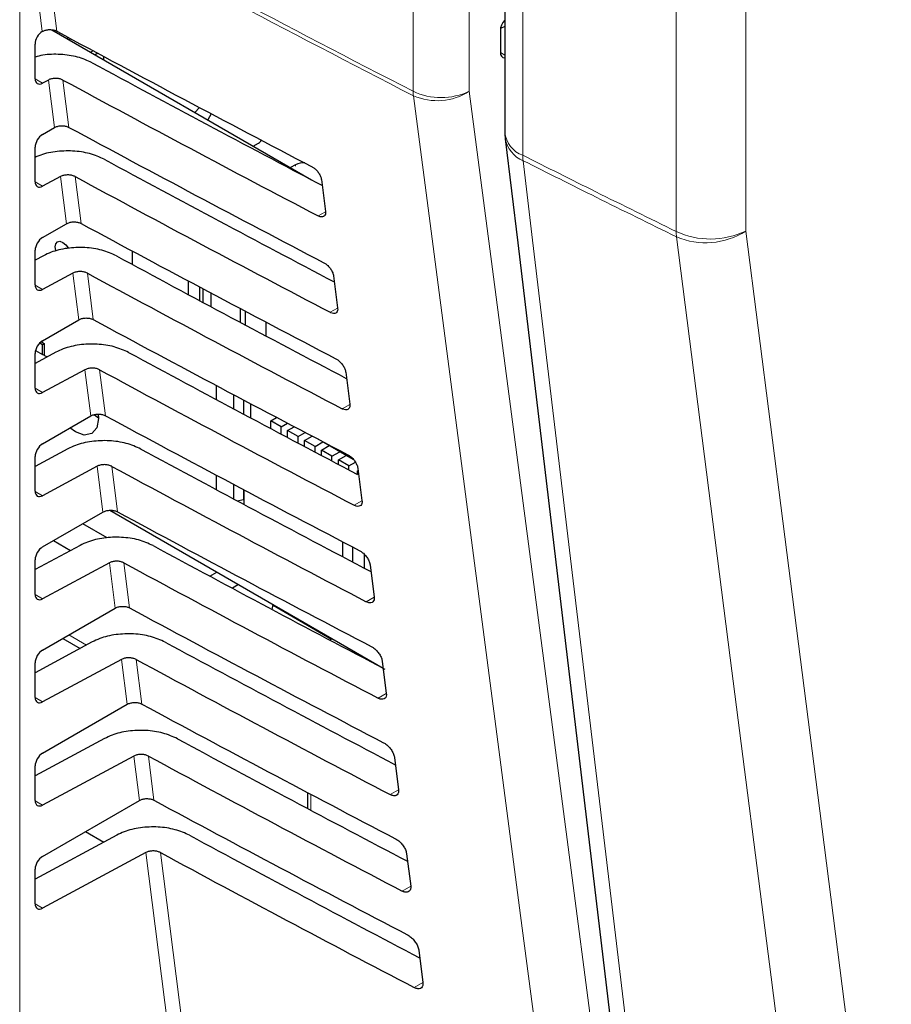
# Paper-space layout 'Blatt2' of a CAD drawing. Header units: millimetres. Extents: x 5 to 418, y 2 to 292.
# Tile 34 of 87: x 151.52 to 159.8, y 147.17 to 156.52. Entities that reach past the tile are written whole.
import ezdxf

# ---------------------------------------------------------------- set-up
doc = ezdxf.new("R2010")
doc.units = ezdxf.units.MM

psp = doc.layouts.new('Blatt2')

# ---------------------------------------------------------------- linework, layer by layer
at = {"color": 7, "linetype": 'Continuous', "lineweight": 18}
for p, q in [((151.5189, 159.7864), (151.5189, 146.1226)), ((155.2587, 155.8436), (155.2587, 157.7816)), ((155.7926, 157.7823), (155.7926, 155.8444)), ((151.7335, 156.4125), (151.5755, 157.6625)), ((157.7587, 154.5114), (157.7587, 156.9714)), ((158.4195, 156.9756), (158.4195, 154.5157)), ((156.3009, 156.9391), (156.3009, 155.236)), ((156.0875, 156.2125), (156.1308, 156.1875)), ((151.6654, 155.9621), (151.736, 155.9213)), ((151.8489, 155.4993), (151.7918, 155.9512)), ((151.9304, 155.9509), (151.9872, 155.5015)), ((154.1419, 155.132), (154.1419, 155.1467)), ((151.9642, 154.586), (151.9077, 155.0337)), ((152.0463, 155.0333), (152.1025, 154.5883)), ((151.6654, 154.9822), (151.736, 154.9414)), ((154.425, 154.699), (154.3556, 154.6604)), ((152.0796, 153.6728), (152.0236, 154.1162)), ((152.1622, 154.1158), (152.2179, 153.6751)), ((151.6654, 154.0024), (151.736, 153.9616)), ((154.5408, 153.7837), (154.4695, 153.744)), ((152.195, 152.7595), (152.1395, 153.1987)), ((152.2781, 153.1983), (152.3333, 152.7618)), ((151.6654, 153.0225), (151.736, 152.9817)), ((154.6565, 152.8683), (154.5835, 152.8276)), ((152.3104, 151.8463), (152.2554, 152.2811)), ((152.3941, 152.2808), (152.4487, 151.8486)), ((151.6654, 152.0427), (151.736, 152.0019)), ((154.7723, 151.953), (154.6974, 151.9112)), ((152.4257, 150.9331), (152.3713, 151.3636)), ((152.51, 151.3633), (152.564, 150.9353)), ((151.6654, 151.0628), (151.736, 151.022)), ((154.888, 151.0376), (154.8114, 150.9949)), ((151.9873, 150.68), (152.1553, 150.583)), ((152.5411, 150.0198), (152.4873, 150.4461)), ((152.6259, 150.4457), (152.6794, 150.0221)), ((151.6654, 150.083), (151.736, 150.0422)), ((155.0038, 150.1222), (154.9253, 150.0785)), ((152.6565, 149.1066), (152.6032, 149.5286)), ((152.7418, 149.5282), (152.7948, 149.1089)), ((155.1196, 149.2069), (155.0393, 149.1621)), ((154.2853, 149.1655), (154.2853, 149.0139)), ((151.6654, 149.1031), (151.736, 149.0623)), ((152.9372, 146.8852), (152.7191, 148.611)), ((152.8577, 148.6107), (153.0743, 146.8963)), ((155.2353, 148.2915), (155.1532, 148.2458)), ((151.6654, 148.1233), (151.736, 148.0825)), ((155.3511, 147.3762), (155.2671, 147.3294))]:
    psp.add_line(p, q, dxfattribs=at)
at = {"color": 7, "linetype": 'Continuous', "lineweight": 25}
for p, q in [((156.1308, 157.5643), (156.1308, 155.4529)), ((151.7335, 156.4125), (151.7361, 156.414)), ((151.8236, 156.4285), (154.2921, 155.0035)), ((156.0875, 156.4237), (156.0875, 156.214)), ((156.1308, 156.4607), (156.0888, 156.4397)), ((151.975, 156.3591), (151.975, 156.3411)), ((152.0061, 156.3424), (151.9894, 156.3328)), ((151.6653, 155.9635), (151.6653, 156.2929)), ((152.2183, 156.2282), (152.1945, 156.2144)), ((152.2623, 156.2046), (152.2369, 156.1899)), ((152.3144, 156.1766), (152.3144, 156.1451)), ((151.7918, 155.9512), (151.736, 155.9213)), ((153.2273, 155.69), (153.1843, 155.643)), ((153.339, 155.6309), (153.306, 155.5727)), ((151.736, 155.4341), (151.8489, 155.4993)), ((151.6653, 154.9836), (151.6653, 155.3131)), ((153.7394, 155.3226), (153.7884, 155.3508)), ((154.1419, 155.1467), (154.0929, 155.1185)), ((151.9077, 155.0337), (151.736, 154.9414)), ((154.3863, 155.0056), (154.4249, 154.7005)), ((151.736, 154.4543), (151.9642, 154.586)), ((151.6653, 154.0038), (151.6653, 154.3332)), ((151.7457, 154.2822), (151.6653, 154.239)), ((152.5881, 154.3271), (152.5881, 154.1998)), ((152.0236, 154.1162), (151.736, 153.9616)), ((154.5021, 154.0903), (154.5407, 153.7852)), ((153.1226, 153.9124), (153.1226, 154.0417)), ((153.2266, 153.9864), (153.2266, 153.8567)), ((153.262, 153.8378), (153.262, 153.9676)), ((153.3348, 153.929), (153.3348, 153.7989)), ((153.6191, 153.6473), (153.6191, 153.7785)), ((153.6615, 153.7561), (153.6615, 153.6247)), ((151.736, 153.4744), (152.0796, 153.6728)), ((153.8595, 153.6517), (153.8595, 153.5195)), ((151.7096, 153.4534), (151.7349, 153.4389)), ((151.7236, 153.4661), (151.7528, 153.4492)), ((151.7349, 153.4389), (151.7528, 153.4492)), ((151.7349, 153.3445), (151.7349, 153.4389)), ((151.7528, 153.4492), (151.7528, 153.3341)), ((151.8617, 153.3647), (151.6653, 153.2591)), ((151.6653, 153.0239), (151.6653, 153.3534)), ((151.6693, 153.3823), (151.7349, 153.3445)), ((151.7779, 153.3196), (151.7349, 153.3445)), ((152.1395, 153.1987), (151.736, 152.9817)), ((154.6178, 153.175), (154.6564, 152.8699)), ((153.3853, 153.0502), (153.3853, 152.9164)), ((153.5558, 152.8253), (153.5558, 152.9598)), ((153.6473, 152.9114), (153.6473, 152.7765)), ((153.7114, 152.8775), (153.7114, 152.7424)), ((152.2309, 152.769), (152.2683, 152.7422)), ((151.736, 152.4946), (152.195, 152.7595)), ((153.9047, 152.7139), (153.9605, 152.7461)), ((154.0037, 152.6568), (153.9047, 152.7139)), ((153.9047, 152.6396), (153.9047, 152.7139)), ((154.0037, 152.6568), (154.064, 152.6916)), ((154.0037, 152.5871), (154.0037, 152.6568)), ((154.066, 152.6209), (154.1292, 152.6573)), ((154.1649, 152.5637), (154.066, 152.6209)), ((154.066, 152.5541), (154.066, 152.6209)), ((154.1649, 152.5637), (154.2328, 152.6029)), ((154.1649, 152.5017), (154.1649, 152.5637)), ((154.2272, 152.5278), (154.2981, 152.5687)), ((154.3262, 152.4706), (154.2272, 152.5278)), ((154.2272, 152.4688), (154.2272, 152.5278)), ((154.3262, 152.4706), (154.3997, 152.5131)), ((154.3997, 152.5131), (154.3556, 152.5385)), ((154.3997, 152.5131), (154.3997, 152.5155)), ((154.4101, 152.51), (154.6873, 152.35)), ((154.4619, 152.4772), (154.4619, 152.4801)), ((151.9776, 152.4471), (151.6653, 152.2793)), ((154.3262, 152.4165), (154.3262, 152.4706)), ((154.3884, 152.4347), (154.4619, 152.4772)), ((154.4874, 152.3776), (154.3884, 152.4347)), ((154.3884, 152.3836), (154.3884, 152.4347)), ((154.5609, 152.42), (154.4619, 152.4772)), ((154.4874, 152.3776), (154.5609, 152.42)), ((154.5609, 152.42), (154.5609, 152.4229)), ((154.6232, 152.3841), (154.6232, 152.387)), ((151.6653, 152.0441), (151.6653, 152.3735)), ((154.4874, 152.3314), (154.4874, 152.3776)), ((154.5496, 152.3416), (154.6232, 152.3841)), ((154.6486, 152.2845), (154.5496, 152.3416)), ((154.5496, 152.2987), (154.5496, 152.3416)), ((154.6921, 152.3443), (154.6232, 152.3841)), ((154.6486, 152.2845), (154.7097, 152.3198)), ((152.2554, 152.2811), (151.736, 152.0019)), ((154.6486, 152.2466), (154.6486, 152.2845)), ((154.7306, 152.2371), (154.7361, 152.2403)), ((154.7306, 152.2035), (154.7306, 152.2371)), ((154.7336, 152.2597), (154.7722, 151.9546)), ((153.3853, 152.1983), (153.3853, 152.0609)), ((153.5558, 151.9697), (153.5558, 152.1078)), ((153.6473, 152.0593), (153.6473, 151.9672)), ((153.6509, 152.0574), (153.6509, 151.9189)), ((153.5868, 151.9532), (153.6473, 151.9672)), ((153.6459, 151.9668), (153.6509, 151.964)), ((153.6473, 151.9672), (153.6509, 151.9709)), ((151.736, 151.5147), (152.3104, 151.8463)), ((152.3762, 151.8632), (154.9734, 150.3639)), ((152.3506, 151.6005), (152.1176, 151.735)), ((151.8397, 151.5746), (152.0024, 151.4807)), ((154.5913, 151.4203), (154.5913, 151.5624)), ((152.0935, 151.5296), (151.6653, 151.2994)), ((154.6868, 151.3701), (154.6868, 151.5126)), ((151.6653, 151.0643), (151.6653, 151.3937)), ((152.3713, 151.3636), (151.736, 151.022)), ((154.7929, 151.4477), (154.7929, 151.3143)), ((153.3271, 151.2367), (153.3919, 151.2768)), ((154.8494, 151.3444), (154.888, 151.0393)), ((153.5987, 151.1575), (153.5413, 151.122)), ((151.736, 150.5349), (152.4257, 150.9331)), ((153.9181, 150.9208), (153.9284, 150.9671)), ((153.9269, 150.9604), (154.4828, 150.6395)), ((152.2094, 150.6121), (151.6653, 150.3196)), ((151.9287, 150.6461), (152.0946, 150.5504)), ((154.4894, 150.6433), (154.4664, 150.63)), ((152.4873, 150.4461), (151.736, 150.0422)), ((154.9651, 150.429), (155.0037, 150.1239)), ((151.6653, 150.0844), (151.6653, 150.4138)), ((151.736, 149.555), (152.5411, 150.0198)), ((152.3253, 149.6946), (151.6653, 149.3397)), ((152.6032, 149.5286), (151.736, 149.0623)), ((155.0809, 149.5137), (155.1195, 149.2086)), ((151.6653, 149.1046), (151.6653, 149.434)), ((154.2561, 149.1809), (154.2561, 149.0294)), ((151.736, 148.5752), (152.6565, 149.1066)), ((152.4413, 148.7771), (151.6653, 148.3599)), ((152.1458, 148.8118), (152.3194, 148.7116)), ((152.7191, 148.611), (151.736, 148.0825)), ((155.1967, 148.5984), (155.2353, 148.2933)), ((151.6653, 148.1247), (151.6653, 148.4541)), ((155.3124, 147.6831), (155.351, 147.378))]:
    psp.add_line(p, q, dxfattribs=at)
at = {"color": 7, "linetype": 'Continuous', "lineweight": 18, "flags": 128}
for points in [[(151.7128, 157.6736), (151.7319, 157.5224), (151.8083, 156.9175), (151.8718, 156.4148)], [(156.6772, 144.9814), (156.5979, 145.5876), (156.2805, 148.0123), (155.2611, 155.8018)], [(155.7926, 155.8444), (156.5008, 150.4323), (157.2084, 145.0241)], [(156.3039, 155.1848), (156.394, 154.429), (156.7545, 151.406), (157.115, 148.383), (157.5898, 144.4019)], [(159.146, 143.6304), (159.049, 144.3895), (158.6609, 147.426), (158.2727, 150.4625), (157.7617, 154.4603)], [(158.4195, 154.5157), (158.7715, 151.7611), (159.1236, 149.0065), (159.8037, 143.6859)]]:
    psp.add_lwpolyline(points, dxfattribs=at)
at = {"color": 7, "linetype": 'Continuous', "lineweight": 25, "flags": 128}
for points in [[(156.1343, 155.3936), (156.2523, 154.4044), (157.4203, 144.6108)], [(151.8648, 154.3259), (151.8627, 154.3325), (151.8572, 154.3674), (151.8627, 154.396), (151.8783, 154.414), (151.9016, 154.4185), (151.9291, 154.4089), (151.9566, 154.3867), (151.9799, 154.3553), (151.9814, 154.3526)], [(152.2656, 152.7755), (152.2684, 152.7338), (152.2517, 152.6466), (152.2042, 152.5919), (152.1331, 152.5781), (152.0493, 152.6073), (151.9967, 152.645)]]:
    psp.add_lwpolyline(points, dxfattribs=at)
at = {"color": 7, "linetype": 'Continuous', "lineweight": 18}
for centre, radius, start, end in [((247.4593, 334.9295), 201.4267, 241.61753, 242.758763), ((247.4601, 334.8847), 201.4233, 241.617584, 242.758763), ((155.5249, 156.4088), 0.6247, 244.78001, 295.37506), ((155.6177, 155.8429), 0.359, 179.87846, 186.56318), ((155.4872, 156.3185), 0.564, 246.35853, 302.7876), ((156.3834, 155.4758), 0.2537, 185.22308, 251.01883), ((156.4105, 155.4446), 0.2809, 190.4541, 247.6866), ((156.7554, 155.2368), 0.4545, 180.10756, 186.57442), ((158.0845, 155.2231), 0.7827, 245.40038, 295.33562), ((158.218, 154.5126), 0.4593, 180.14348, 186.53851), ((158.0379, 155.1129), 0.7087, 247.05573, 302.57211)]:
    psp.add_arc(centre, radius, start, end, dxfattribs=at)
at = {"color": 7, "linetype": 'Continuous', "lineweight": 25}
for centre, radius, start, end in [((153.7618, 155.403), 0.0585, 296.99819, 336.59811), ((156.6308, 155.4529), 0.5, 180, 186.801), ((154.2115, 155.0141), 0.1498, 83.09313, 117.69321)]:
    psp.add_arc(centre, radius, start, end, dxfattribs=at)
for centre, major_axis, ratio, start_param, end_param in [((156.1619, 156.4624), (0.0541, 0.0842), 0.606761, 1.252275, 2.385183), ((151.7373, 156.333), (0.0513, 0.0858), 0.587369, 0.847258, 2.36515), ((288.7173, 243.6591), (200.2346, 3.0812), 0.587275, 3.950946, 3.967413), ((156.1619, 156.2526), (0.0541, 0.0842), 0.606761, 2.385183, 3.516737), ((288.0582, 237.0916), (198.8183, -2.9535), 0.567125, 3.968584, 3.983526), ((151.7373, 156.0036), (0.0513, 0.0858), 0.587369, 2.36515, 3.918493), ((288.0575, 237.0912), (199.2219, -2.9595), 0.567125, 3.968582, 3.985126), ((288.717, 242.6791), (200.0741, 3.0787), 0.587275, 3.950986, 3.967453), ((151.7373, 155.3532), (0.0513, 0.0858), 0.587369, 0.811807, 2.36515), ((288.0585, 236.1119), (198.6578, -2.9511), 0.567125, 3.968625, 3.983579), ((288.0578, 236.1115), (199.0613, -2.9571), 0.567125, 3.968623, 3.985166), ((151.7373, 155.0238), (0.0513, 0.0858), 0.587369, 2.36515, 3.918493), ((288.7167, 241.6991), (199.9135, 3.0762), 0.587275, 3.951027, 3.967493), ((151.7373, 154.3733), (0.0513, 0.0858), 0.587369, 0.811807, 2.36515), ((288.0587, 235.1322), (198.4972, -2.9487), 0.567125, 3.968666, 3.983632), ((288.0581, 235.1318), (198.9008, -2.9547), 0.567125, 3.968664, 3.985207), ((151.7373, 154.0439), (0.0513, 0.0858), 0.587369, 2.36515, 3.918493), ((288.7165, 240.7191), (199.753, 3.0738), 0.587275, 3.951067, 3.967532), ((151.7373, 153.3935), (0.0513, 0.0858), 0.587369, 0.811807, 2.36515), ((288.059, 234.1525), (198.3367, -2.9464), 0.567125, 3.968707, 3.983625), ((288.0583, 234.1521), (198.7402, -2.9524), 0.567125, 3.968705, 3.985247), ((151.7373, 153.0641), (0.0513, 0.0858), 0.587369, 2.36515, 3.918493), ((288.7162, 239.7391), (199.5924, 3.0713), 0.587275, 3.951108, 3.967572), ((151.7373, 152.4136), (0.0513, 0.0858), 0.587369, 0.811807, 2.36515), ((288.0593, 233.1728), (198.1761, -2.944), 0.567125, 3.968748, 3.983739), ((288.0586, 233.1724), (198.5797, -2.95), 0.567125, 3.968746, 3.985287), ((151.7373, 152.0842), (0.0513, 0.0858), 0.587369, 2.36515, 3.918493), ((288.7159, 238.7591), (199.4318, 3.0688), 0.587275, 3.951149, 3.967612), ((151.7373, 151.4338), (0.0513, 0.0858), 0.587369, 0.811807, 2.36515), ((288.0595, 232.1931), (198.0156, -2.9416), 0.567125, 3.968789, 3.983923), ((288.0589, 232.1927), (198.4191, -2.9476), 0.567125, 3.968787, 3.985327), ((151.7373, 151.1044), (0.0513, 0.0858), 0.587369, 2.36515, 3.918493), ((288.7157, 237.7791), (199.2713, 3.0663), 0.587275, 3.951189, 3.967652), ((288.0598, 231.2134), (197.855, -2.9392), 0.567125, 3.96883, 3.983847), ((151.7373, 150.454), (0.0513, 0.0858), 0.587369, 0.811807, 2.36515), ((288.0591, 231.213), (198.2585, -2.9452), 0.567125, 3.968828, 3.985368), ((151.7373, 150.1245), (0.0513, 0.0858), 0.587369, 2.36515, 3.918493), ((288.7154, 236.7991), (199.1107, 3.0639), 0.587275, 3.95123, 3.967692), ((288.0601, 230.2337), (197.6944, -2.9368), 0.567125, 3.968872, 3.983901), ((151.7373, 149.4741), (0.0513, 0.0858), 0.587369, 0.811807, 2.36515), ((288.0594, 230.2333), (198.098, -2.9428), 0.567125, 3.96887, 3.985408), ((151.7373, 149.1447), (0.0513, 0.0858), 0.587369, 2.36515, 3.918493), ((288.7151, 235.8191), (198.9502, 3.0614), 0.587275, 3.951271, 3.967733), ((288.0603, 229.254), (197.5339, -2.9344), 0.567125, 3.968913, 3.983955), ((151.7373, 148.4943), (0.0513, 0.0858), 0.587369, 0.811807, 2.36515), ((288.0597, 229.2536), (197.9374, -2.9404), 0.567125, 3.968911, 3.985449), ((151.7373, 148.1648), (0.0513, 0.0858), 0.587369, 2.36515, 3.918493)]:
    psp.add_ellipse(centre, major_axis=major_axis, ratio=ratio, start_param=start_param, end_param=end_param, dxfattribs=at)
for points, knots in [([(151.7361, 156.414), (151.7442, 156.4177), (151.7615, 156.4255), (151.7942, 156.4306), (151.8284, 156.4294), (151.8548, 156.4231), (151.8676, 156.4168), (151.8718, 156.4148)], [0, 0, 0, 0, 0.205259, 0.434181, 0.662401, 0.889163, 1, 1, 1, 1]), ([(152.2071, 156.1154), (152.1625, 156.1353), (152.0734, 156.175), (151.9072, 156.1976), (151.7642, 156.1961), (151.6897, 156.1755), (151.6653, 156.1687)], [0, 0, 0, 0, 0.286209, 0.572359, 0.860126, 1, 1, 1, 1]), ([(151.9304, 155.9509), (151.9215, 155.9548), (151.9037, 155.9627), (151.8702, 155.9675), (151.8364, 155.9662), (151.8095, 155.9598), (151.7964, 155.9534), (151.7918, 155.9512)], [0, 0, 0, 0, 0.2187771, 0.43751, 0.6574786, 0.8798632, 1, 1, 1, 1]), ([(151.8489, 155.4993), (151.8578, 155.5035), (151.8757, 155.512), (151.9096, 155.5174), (151.9438, 155.5162), (151.9702, 155.5098), (151.983, 155.5036), (151.9872, 155.5015)], [0, 0, 0, 0, 0.2236181, 0.4472597, 0.6702154, 0.8917458, 1, 1, 1, 1]), ([(152.323, 155.1979), (152.2785, 155.2177), (152.1895, 155.2573), (152.0221, 155.2812), (151.8534, 155.2741), (151.7319, 155.2468), (151.677, 155.2211), (151.6653, 155.2156)], [0, 0, 0, 0, 0.2327271, 0.4654071, 0.6994018, 0.9359667, 1, 1, 1, 1]), ([(154.2975, 155.1273), (154.3009, 155.1254), (154.3131, 155.1186), (154.3342, 155.1014), (154.3579, 155.074), (154.376, 155.0433), (154.3841, 155.02), (154.3859, 155.0082), (154.3863, 155.0056)], [0, 0, 0, 0, 0.081253, 0.29343, 0.506901, 0.72249, 0.939689, 1, 1, 1, 1]), ([(152.0463, 155.0333), (152.0374, 155.0373), (152.0196, 155.0452), (151.9862, 155.05), (151.9523, 155.0486), (151.9255, 155.0423), (151.9123, 155.0359), (151.9077, 155.0337)], [0, 0, 0, 0, 0.218783, 0.437522, 0.657497, 0.879887, 1, 1, 1, 1]), ([(154.4249, 154.7005), (154.4252, 154.6969), (154.4263, 154.6844), (154.4223, 154.6664), (154.4088, 154.6525), (154.3882, 154.6488), (154.3691, 154.6537), (154.3579, 154.6592), (154.3556, 154.6604)], [0, 0, 0, 0, 0.0857051, 0.3026079, 0.518156, 0.7315729, 0.9434386, 1, 1, 1, 1]), ([(151.9642, 154.586), (151.9732, 154.5903), (151.9911, 154.5988), (152.025, 154.6041), (152.0592, 154.603), (152.0856, 154.5966), (152.0983, 154.5903), (152.1025, 154.5883)], [0, 0, 0, 0, 0.223624, 0.447272, 0.670233, 0.891769, 1, 1, 1, 1]), ([(152.4389, 154.2804), (152.3944, 154.3002), (152.3054, 154.3398), (152.1381, 154.3636), (151.9689, 154.3569), (151.8346, 154.325), (151.7688, 154.2933), (151.7457, 154.2822)], [0, 0, 0, 0, 0.218789, 0.437534, 0.657515, 0.879913, 1, 1, 1, 1]), ([(154.4109, 154.2152), (154.4145, 154.2132), (154.4272, 154.2061), (154.4491, 154.1882), (154.4733, 154.16), (154.4917, 154.1285), (154.4999, 154.1048), (154.5017, 154.0928), (154.5021, 154.0903)], [0, 0, 0, 0, 0.084719, 0.296921, 0.510428, 0.726053, 0.943271, 1, 1, 1, 1]), ([(152.1622, 154.1158), (152.1533, 154.1198), (152.1355, 154.1277), (152.1021, 154.1325), (152.0682, 154.1311), (152.0414, 154.1247), (152.0282, 154.1184), (152.0236, 154.1162)], [0, 0, 0, 0, 0.218789, 0.437534, 0.657514, 0.879911, 1, 1, 1, 1]), ([(154.5407, 153.7852), (154.541, 153.7814), (154.5421, 153.7684), (154.5378, 153.7499), (154.5239, 153.7358), (154.5026, 153.7321), (154.4831, 153.7372), (154.4718, 153.7429), (154.4695, 153.744)], [0, 0, 0, 0, 0.089099, 0.305978, 0.521493, 0.734878, 0.946728, 1, 1, 1, 1]), ([(152.0796, 153.6728), (152.0886, 153.677), (152.1065, 153.6856), (152.1404, 153.6909), (152.1745, 153.6897), (152.2009, 153.6833), (152.2137, 153.6771), (152.2179, 153.6751)], [0, 0, 0, 0, 0.22363, 0.4472834, 0.6702509, 0.891793, 1, 1, 1, 1]), ([(152.5548, 153.3629), (152.5103, 153.3827), (152.4213, 153.4222), (152.254, 153.4461), (152.0848, 153.4393), (151.9505, 153.4075), (151.8847, 153.3758), (151.8617, 153.3647)], [0, 0, 0, 0, 0.218795, 0.437546, 0.657533, 0.879937, 1, 1, 1, 1]), ([(154.5244, 153.3031), (154.5282, 153.301), (154.5413, 153.2936), (154.5639, 153.275), (154.5886, 153.246), (154.6075, 153.2136), (154.6157, 153.1895), (154.6175, 153.1774), (154.6178, 153.175)], [0, 0, 0, 0, 0.088008, 0.300233, 0.513775, 0.729433, 0.94667, 1, 1, 1, 1]), ([(152.2781, 153.1983), (152.2692, 153.2023), (152.2514, 153.2102), (152.218, 153.2149), (152.1841, 153.2136), (152.1573, 153.2072), (152.1441, 153.2009), (152.1395, 153.1987)], [0, 0, 0, 0, 0.218795, 0.437546, 0.657532, 0.879936, 1, 1, 1, 1]), ([(154.6564, 152.8699), (154.6568, 152.8659), (154.6579, 152.8524), (154.6534, 152.8334), (154.6389, 152.819), (154.617, 152.8155), (154.5971, 152.8208), (154.5857, 152.8265), (154.5835, 152.8276)], [0, 0, 0, 0, 0.09232, 0.309177, 0.524659, 0.738015, 0.949851, 1, 1, 1, 1]), ([(152.195, 152.7595), (152.2039, 152.7638), (152.2219, 152.7723), (152.2557, 152.7777), (152.2899, 152.7765), (152.3163, 152.7701), (152.3291, 152.7639), (152.3333, 152.7618)], [0, 0, 0, 0, 0.223636, 0.447295, 0.670269, 0.891817, 1, 1, 1, 1]), ([(152.6707, 152.4454), (152.6262, 152.4652), (152.5372, 152.5047), (152.3699, 152.5286), (152.2007, 152.5218), (152.0664, 152.4899), (152.0006, 152.4583), (151.9776, 152.4471)], [0, 0, 0, 0, 0.218801, 0.437558, 0.657551, 0.879961, 1, 1, 1, 1]), ([(154.6378, 152.391), (154.6418, 152.3887), (154.6554, 152.3811), (154.6787, 152.3618), (154.704, 152.332), (154.7232, 152.2988), (154.7314, 152.2743), (154.7333, 152.262), (154.7336, 152.2597)], [0, 0, 0, 0, 0.091132, 0.303381, 0.516954, 0.732645, 0.9499, 1, 1, 1, 1]), ([(152.3941, 152.2808), (152.3852, 152.2847), (152.3674, 152.2926), (152.3339, 152.2974), (152.3001, 152.2961), (152.2732, 152.2897), (152.26, 152.2834), (152.2554, 152.2811)], [0, 0, 0, 0, 0.218801, 0.437558, 0.657551, 0.87996, 1, 1, 1, 1]), ([(154.7722, 151.9546), (154.7726, 151.9503), (154.7737, 151.9364), (154.7689, 151.917), (154.754, 151.9023), (154.7315, 151.8988), (154.7111, 151.9044), (154.6995, 151.9102), (154.6974, 151.9112)], [0, 0, 0, 0, 0.09538, 0.312215, 0.527668, 0.740995, 0.952818, 1, 1, 1, 1]), ([(152.3104, 151.8463), (152.3193, 151.8506), (152.3372, 151.8591), (152.3711, 151.8644), (152.4053, 151.8632), (152.4317, 151.8568), (152.4445, 151.8506), (152.4487, 151.8486)], [0, 0, 0, 0, 0.223642, 0.447307, 0.670287, 0.89184, 1, 1, 1, 1]), ([(152.7866, 151.5279), (152.7421, 151.5476), (152.6531, 151.5872), (152.4858, 151.611), (152.3166, 151.6043), (152.1823, 151.5724), (152.1166, 151.5407), (152.0935, 151.5296)], [0, 0, 0, 0, 0.2188072, 0.4375701, 0.6575695, 0.8799855, 1, 1, 1, 1]), ([(154.7512, 151.479), (154.7555, 151.4765), (154.7695, 151.4686), (154.7935, 151.4486), (154.8194, 151.418), (154.8389, 151.384), (154.8472, 151.359), (154.849, 151.3466), (154.8494, 151.3444)], [0, 0, 0, 0, 0.094104, 0.306375, 0.51998, 0.735701, 0.952973, 1, 1, 1, 1]), ([(152.51, 151.3633), (152.5011, 151.3672), (152.4833, 151.3751), (152.4498, 151.3799), (152.416, 151.3785), (152.3891, 151.3722), (152.376, 151.3658), (152.3713, 151.3636)], [0, 0, 0, 0, 0.218807, 0.43757, 0.657569, 0.879984, 1, 1, 1, 1]), ([(154.888, 151.0393), (154.8883, 151.0348), (154.8895, 151.0203), (154.8844, 151.0005), (154.8691, 150.9856), (154.8459, 150.9822), (154.8251, 150.988), (154.8134, 150.9939), (154.8114, 150.9949)], [0, 0, 0, 0, 0.098292, 0.3151062, 0.5305297, 0.7438302, 0.955641, 1, 1, 1, 1]), ([(152.4257, 150.9331), (152.4347, 150.9373), (152.4526, 150.9458), (152.4865, 150.9512), (152.5207, 150.95), (152.5471, 150.9436), (152.5598, 150.9374), (152.564, 150.9353)], [0, 0, 0, 0, 0.223648, 0.447319, 0.670304, 0.891864, 1, 1, 1, 1]), ([(152.9025, 150.6103), (152.858, 150.6301), (152.769, 150.6697), (152.6017, 150.6935), (152.4325, 150.6868), (152.2983, 150.6549), (152.2325, 150.6232), (152.2094, 150.6121)], [0, 0, 0, 0, 0.218813, 0.437582, 0.657588, 0.88001, 1, 1, 1, 1]), ([(154.8646, 150.5669), (154.8691, 150.5643), (154.8837, 150.5561), (154.9083, 150.5354), (154.9347, 150.504), (154.9547, 150.4691), (154.963, 150.4437), (154.9648, 150.4312), (154.9651, 150.429)], [0, 0, 0, 0, 0.096934, 0.309226, 0.522862, 0.738613, 0.9559, 1, 1, 1, 1]), ([(152.6259, 150.4457), (152.617, 150.4497), (152.5992, 150.4576), (152.5657, 150.4624), (152.5319, 150.461), (152.505, 150.4546), (152.4919, 150.4483), (152.4873, 150.4461)], [0, 0, 0, 0, 0.218813, 0.437581, 0.657587, 0.880009, 1, 1, 1, 1]), ([(155.0037, 150.1239), (155.0041, 150.1192), (155.0053, 150.1043), (155, 150.084), (154.9841, 150.0689), (154.9603, 150.0656), (154.9391, 150.0715), (154.9273, 150.0775), (154.9253, 150.0785)], [0, 0, 0, 0, 0.101065, 0.31786, 0.533256, 0.746531, 0.958331, 1, 1, 1, 1]), ([(152.5411, 150.0198), (152.5501, 150.0241), (152.568, 150.0326), (152.6019, 150.0379), (152.6361, 150.0368), (152.6625, 150.0304), (152.6752, 150.0241), (152.6794, 150.0221)], [0, 0, 0, 0, 0.223654, 0.447331, 0.670322, 0.891888, 1, 1, 1, 1]), ([(153.0184, 149.6928), (152.9739, 149.7126), (152.8849, 149.7522), (152.7176, 149.776), (152.5484, 149.7692), (152.4142, 149.7374), (152.3484, 149.7057), (152.3253, 149.6946)], [0, 0, 0, 0, 0.2188192, 0.4375941, 0.6576057, 0.8800342, 1, 1, 1, 1]), ([(154.978, 149.6548), (154.9828, 149.6521), (154.9978, 149.6435), (155.0231, 149.6222), (155.0501, 149.59), (155.0704, 149.5543), (155.0788, 149.5285), (155.0806, 149.5158), (155.0809, 149.5137)], [0, 0, 0, 0, 0.0996319, 0.3119456, 0.5256103, 0.7413895, 0.9586918, 1, 1, 1, 1]), ([(152.7418, 149.5282), (152.7329, 149.5322), (152.7151, 149.5401), (152.6816, 149.5448), (152.6478, 149.5435), (152.621, 149.5371), (152.6078, 149.5308), (152.6032, 149.5286)], [0, 0, 0, 0, 0.218819, 0.437593, 0.657605, 0.880033, 1, 1, 1, 1]), ([(155.1195, 149.2086), (155.1199, 149.2037), (155.1211, 149.1883), (155.1155, 149.1675), (155.0992, 149.1522), (155.0747, 149.1489), (155.0532, 149.1551), (155.0411, 149.1612), (155.0393, 149.1621)], [0, 0, 0, 0, 0.10371, 0.320486, 0.535856, 0.749107, 0.960896, 1, 1, 1, 1]), ([(152.6565, 149.1066), (152.6655, 149.1108), (152.6834, 149.1194), (152.7173, 149.1247), (152.7514, 149.1235), (152.7778, 149.1171), (152.7906, 149.1109), (152.7948, 149.1089)], [0, 0, 0, 0, 0.2236598, 0.4473429, 0.6703401, 0.8919116, 1, 1, 1, 1]), ([(153.1343, 148.7753), (153.0898, 148.7951), (153.0008, 148.8347), (152.8335, 148.8585), (152.6643, 148.8517), (152.5301, 148.8198), (152.4643, 148.7882), (152.4413, 148.7771)], [0, 0, 0, 0, 0.218825, 0.437606, 0.657624, 0.880059, 1, 1, 1, 1]), ([(155.0914, 148.7427), (155.0964, 148.7398), (155.1119, 148.731), (155.1379, 148.709), (155.1654, 148.676), (155.1861, 148.6394), (155.1945, 148.6132), (155.1964, 148.6004), (155.1967, 148.5984)], [0, 0, 0, 0, 0.102208, 0.314542, 0.528235, 0.744041, 0.961357, 1, 1, 1, 1]), ([(152.8577, 148.6107), (152.8488, 148.6146), (152.831, 148.6226), (152.7976, 148.6273), (152.7637, 148.626), (152.7369, 148.6196), (152.7237, 148.6133), (152.7191, 148.611)], [0, 0, 0, 0, 0.218825, 0.437606, 0.657623, 0.880057, 1, 1, 1, 1]), ([(155.2353, 148.2933), (155.2357, 148.2881), (155.2369, 148.2723), (155.2311, 148.251), (155.2142, 148.2355), (155.1892, 148.2323), (155.1672, 148.2387), (155.155, 148.2449), (155.1532, 148.2458)], [0, 0, 0, 0, 0.106236, 0.322993, 0.538338, 0.751567, 0.963346, 1, 1, 1, 1]), ([(155.2048, 147.8306), (155.2101, 147.8276), (155.226, 147.8185), (155.2527, 147.7958), (155.2808, 147.762), (155.3018, 147.7246), (155.3103, 147.698), (155.3122, 147.685), (155.3124, 147.6831)], [0, 0, 0, 0, 0.104669, 0.317023, 0.530743, 0.746575, 0.963905, 1, 1, 1, 1]), ([(155.351, 147.378), (155.3515, 147.3726), (155.3527, 147.3563), (155.3466, 147.3345), (155.3293, 147.3188), (155.3036, 147.3157), (155.2812, 147.3223), (155.2689, 147.3285), (155.2671, 147.3294)], [0, 0, 0, 0, 0.108649, 0.325389, 0.54071, 0.753917, 0.965688, 1, 1, 1, 1])]:
    psp.add_open_spline(points, degree=3, knots=knots, dxfattribs=at)
at = {"color": 7, "linetype": 'Continuous', "lineweight": 18}
for points, knots in [([(156.3009, 155.236), (156.5325, 155.1199), (157.0169, 154.8772), (157.5044, 154.6368), (157.7587, 154.5114)], [0, 0, 0, 0, 0.478278, 1, 1, 1, 1]), ([(157.7617, 154.4603), (157.5074, 154.5857), (157.0199, 154.826), (156.5355, 155.0687), (156.3039, 155.1848)], [0, 0, 0, 0, 0.521722, 1, 1, 1, 1])]:
    psp.add_open_spline(points, degree=3, knots=knots, dxfattribs=at)

doc.saveas('drawing.dxf')
